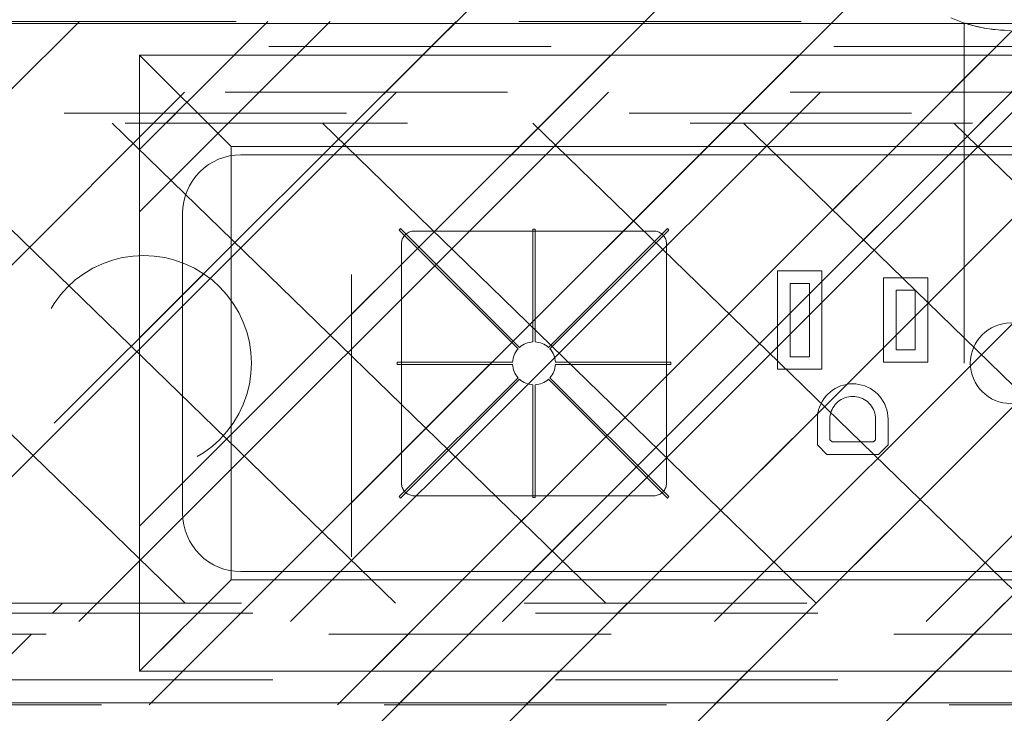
# Model space of a CAD drawing. Header units: inches. Extents: x -471 to -284, y -222 to 20.
# Tile 25 of 54: x -373.16 to -368.52, y 11.85 to 15.12. Entities that reach past the tile are written whole.
import ezdxf

# ---------------------------------------------------------------- set-up
doc = ezdxf.new("R2010")
doc.units = ezdxf.units.IN
doc.header["$LTSCALE"] = 32
doc.header["$MEASUREMENT"] = 0
doc.linetypes.add('Dash Style-1', pattern=[0.083328, 0.041656, -0.041672])
for name, color, linetype, lineweight in [('Black', 7, 'Continuous', 18), ('DashLine', 7, 'Dash Style-1', 13), ('DashLineFill', 7, 'Dash Style-1', 13), ('Dean-Bezel', 7, 'Continuous', 18), ('Drawing', 7, 'Continuous', 18), ('Metal-UtilityGrommet', 7, 'Continuous', 13), ('Metal_1', 7, 'Continuous', 18), ('None', 7, 'Continuous', 18), ('SolidLine', 7, 'Continuous', 15), ('Wood_1-H', 7, 'Continuous', 13)]:
    doc.layers.add(name, color=color, linetype=linetype, lineweight=lineweight)
doc.layers.add('Textile-Cushion', color=7, linetype='Continuous', lineweight=18, true_color=0x4c4c4c)
pattern_1 = [(45, (0, 0), (-1.61301565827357, 1.935715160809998), []), (45, (-1.0608, 1.0608), (-0.4723460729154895, 0.4167612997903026), [])]

# ---------------------------------------------------------------- blocks, each defined once
blk = doc.blocks.new('Group-46')
at = {"layer": 'Textile-Cushion', "color": 31, "true_color": 0xffc198}
for p, q in [((-5.232705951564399, 1.133858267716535), (-2.902855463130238, -1.133858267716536)), ((-4.239783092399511, 1.133858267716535), (-1.90993260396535, -1.133858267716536)), ((-3.246860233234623, 1.133858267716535), (-0.9170097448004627, -1.133858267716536)), ((-2.253937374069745, 1.133858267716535), (0.07591311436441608, -1.133858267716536)), ((-1.261014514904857, 1.133858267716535), (1.068835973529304, -1.133858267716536)), ((-0.2680916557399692, 1.133858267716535), (2.061758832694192, -1.133858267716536)), ((-5.523622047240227, 0.450573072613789), (-3.895778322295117, -1.133858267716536))]:
    blk.add_line(p, q, dxfattribs=at)
blk = doc.blocks.new('Group-47')
at = {"layer": 'Textile-Cushion', "color": 31, "true_color": 0xffc198}
blk.add_blockref('Group-46', (0, 0), dxfattribs=at)
blk = doc.blocks.new('SBDXF2-Shroud (2D)')
at = {"layer": 'DashLineFill', "linetype": 'Continuous', "lineweight": 13}
h = blk.add_hatch(dxfattribs=at)
h.set_pattern_fill('Steel', color=253, style=0, pattern_type=2)
h.set_pattern_definition(pattern_1)
edge = h.paths.add_edge_path()
edge.add_line((-5.570866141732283, 0.9311023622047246), (-5.570866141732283, -0.9311023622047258))
edge.add_arc((-5.320866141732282, -0.9311023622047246), 0.250000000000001, 180.0000000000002, 270)
edge.add_line((-5.320866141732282, -1.181102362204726), (5.320866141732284, -1.181102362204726))
edge.add_arc((5.320866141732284, -0.9311023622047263), 0.2499999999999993, 270.0000000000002, 360)
edge.add_line((5.570866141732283, -0.9311023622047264), (5.570866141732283, 0.9311023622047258))
edge.add_arc((5.320866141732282, 0.9311023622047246), 0.250000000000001, 2.480832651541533e-13, 89.99999999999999)
edge.add_line((5.320866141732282, 1.181102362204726), (-5.320866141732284, 1.181102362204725))
edge.add_arc((-5.320866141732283, 0.9311023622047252), 0.2499999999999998, 90.0000000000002, 135.0000000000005)
edge.add_arc((-5.320866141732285, 0.9311023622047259), 0.2499999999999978, 135.0000000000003, 180.0000000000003)
edge.add_line((-5.570866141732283, 0.9311023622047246), (-5.570866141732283, 0.9311023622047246))
edge = h.paths.add_edge_path()
edge.add_arc((5.320866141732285, -0.931102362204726), 0.2027559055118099, 269.9999999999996, 360.0000000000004)
edge.add_line((5.523622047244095, -0.9311023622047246), (5.523622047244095, 0.9311023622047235))
edge.add_arc((5.320866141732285, 0.9311023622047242), 0.2027559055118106, 359.9999999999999, 450.0000000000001)
edge.add_line((5.320866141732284, 1.133858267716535), (-5.320866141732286, 1.133858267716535))
edge.add_arc((-5.320866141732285, 0.9311023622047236), 0.2027559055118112, 90.00000000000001, 180)
edge.add_line((-5.523622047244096, 0.9311023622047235), (-5.523622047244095, -0.9311023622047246))
edge.add_arc((-5.320866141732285, -0.9311023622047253), 0.2027559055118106, 179.9999999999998, 270.0000000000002)
edge.add_line((-5.320866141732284, -1.133858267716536), (5.320866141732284, -1.133858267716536))
at = {"layer": 'DashLineFill', "flags": 128}
for points in [[(-5.570866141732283, 0.9311023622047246), (-5.570866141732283, -0.9311023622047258, 0.4142135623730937), (-5.320866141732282, -1.181102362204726), (5.320866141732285, -1.181102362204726, 0.4142135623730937), (5.570866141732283, -0.9311023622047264), (5.570866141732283, 0.9311023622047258, 0.4142135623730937), (5.320866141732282, 1.181102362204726), (-5.320866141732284, 1.181102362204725, 0.1989123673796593), (-5.497642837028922, 1.10787905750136, 0.1989123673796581), (-5.570866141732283, 0.9311023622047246)], [(5.320866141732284, -1.133858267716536, 0.4142135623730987), (5.523622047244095, -0.9311023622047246), (5.523622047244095, 0.9311023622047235, 0.4142135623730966), (5.320866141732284, 1.133858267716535), (-5.320866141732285, 1.133858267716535, 0.414213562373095), (-5.523622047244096, 0.9311023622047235), (-5.523622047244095, -0.9311023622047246, 0.4142135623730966), (-5.320866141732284, -1.133858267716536)]]:
    blk.add_lwpolyline(points, format="xyb", close=True, dxfattribs=at)
at = {"layer": 'Metal-UtilityGrommet', "color": 7}
blk.add_blockref('Group-47', (0, 0), dxfattribs=at)
blk = doc.blocks.new('Group-48')
at = {"layer": 'Dean-Bezel'}
for p, q in [((4.110047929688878, 1.454529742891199), (-4.110047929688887, 1.454529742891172)), ((-4.110047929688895, 1.454529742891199), (-4.110047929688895, -1.454529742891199)), ((-4.073452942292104, 1.417761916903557), (-4.110047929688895, 1.454529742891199)), ((-3.918408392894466, 1.262129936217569), (-4.073452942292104, 1.417761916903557)), ((-3.680459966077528, 1.023964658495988), (-3.679725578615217, 1.023029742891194)), ((-3.678547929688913, 1.023029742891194), (-3.679725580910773, 1.023029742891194)), ((-2.860237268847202, 0.6029014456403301), (-2.85675669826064, 0.606699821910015)), ((-2.85675669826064, 0.606699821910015), (-2.852958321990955, 0.6101803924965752)), ((-2.852958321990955, 0.6101803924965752), (-2.848871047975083, 0.6133166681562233)), ((-2.848871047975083, 0.6133166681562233), (-2.844525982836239, 0.6160847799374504)), ((-2.844525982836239, 0.6160847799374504), (-2.839956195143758, 0.6184636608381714)), ((-2.839956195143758, 0.6184636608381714), (-2.835196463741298, 0.6204352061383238)), ((-2.835196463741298, 0.6204352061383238), (-2.830283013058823, 0.6219844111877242)), ((-2.830283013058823, 0.6219844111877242), (-2.825253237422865, 0.6230994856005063)), ((-2.825253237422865, 0.6230994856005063), (-2.820145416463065, 0.6237719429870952)), ((-2.820145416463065, 0.6237719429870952), (-2.814998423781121, 0.6239966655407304)), ((-1.683108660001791, 0.6239966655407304), (-2.814998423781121, 0.6239966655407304)), ((-1.683108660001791, 0.6239966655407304), (-1.677961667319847, 0.6237719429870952)), ((-1.677961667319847, 0.6237719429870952), (-1.672853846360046, 0.6230994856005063)), ((-1.672853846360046, 0.6230994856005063), (-1.667824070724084, 0.6219844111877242)), ((-1.667824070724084, 0.6219844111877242), (-1.662910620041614, 0.6204352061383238)), ((-1.662910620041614, 0.6204352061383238), (-1.658150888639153, 0.6184636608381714)), ((-1.658150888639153, 0.6184636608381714), (-1.653581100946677, 0.6160847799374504)), ((-1.653581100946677, 0.6160847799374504), (-1.649236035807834, 0.6133166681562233)), ((-1.649236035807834, 0.6133166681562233), (-1.645148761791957, 0.6101803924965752)), ((-1.645148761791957, 0.6101803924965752), (-1.641350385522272, 0.606699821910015)), ((-1.641350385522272, 0.606699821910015), (-1.637869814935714, 0.6029014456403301)), ((-2.87382881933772, 0.5700885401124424), (-2.874053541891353, -0.5669482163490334)), ((-2.87382881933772, 0.5700885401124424), (-2.873156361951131, 0.5751963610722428)), ((-2.873156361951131, 0.5751963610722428), (-2.872041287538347, 0.5802261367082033)), ((-2.872041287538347, 0.5802261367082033), (-2.870492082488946, 0.5851395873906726)), ((-2.870492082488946, 0.5851395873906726), (-2.868520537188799, 0.5898993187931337)), ((-2.868520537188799, 0.5898993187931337), (-2.866141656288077, 0.5944691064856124)), ((-2.866141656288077, 0.5944691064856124), (-2.863373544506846, 0.5988141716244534)), ((-2.863373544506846, 0.5988141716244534), (-2.860237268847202, 0.6029014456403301)), ((-1.637869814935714, 0.6029014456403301), (-1.634733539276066, 0.5988141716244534)), ((-1.634733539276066, 0.5988141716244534), (-1.631965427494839, 0.5944691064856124)), ((-1.631965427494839, 0.5944691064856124), (-1.629586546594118, 0.5898993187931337)), ((-1.629586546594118, 0.5898993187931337), (-1.627615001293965, 0.5851395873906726)), ((-1.627615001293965, 0.5851395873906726), (-1.626065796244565, 0.5802261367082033)), ((-1.626065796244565, 0.5802261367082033), (-1.624950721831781, 0.5751963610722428)), ((-1.624950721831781, 0.5751963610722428), (-1.624278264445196, 0.5700885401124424)), ((-1.624278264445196, 0.5700885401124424), (-1.624053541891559, -0.5669482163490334)), ((-1.099699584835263, 0.4361995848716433), (-1.099699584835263, -0.02819958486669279)), ((-0.8903004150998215, 0.4361995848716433), (-1.099699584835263, 0.4361995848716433)), ((-0.8903004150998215, -0.02819958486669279), (-0.8903004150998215, 0.4361995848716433)), ((-1.040644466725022, 0.03085553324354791), (-1.040644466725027, 0.3771444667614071)), ((-0.9493555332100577, 0.3771444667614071), (-1.040644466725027, 0.3771444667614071)), ((-0.9493555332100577, 0.3771444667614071), (-0.9493555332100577, 0.03085553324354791)), ((-0.5996995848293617, 0.4036995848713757), (-0.5996995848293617, 0.004300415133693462)), ((-0.3903717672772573, 0.4036995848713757), (-0.5996995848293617, 0.4036995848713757)), ((-0.3903717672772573, 0.004300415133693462), (-0.3903717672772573, 0.4036995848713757)), ((-0.5406444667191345, 0.06335553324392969), (-0.540644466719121, 0.3446444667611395)), ((-0.4494268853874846, 0.3446444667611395), (-0.540644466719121, 0.3446444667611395)), ((-0.4494268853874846, 0.3446444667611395), (-0.4494268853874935, 0.06335553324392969)), ((-0.4494268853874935, 0.06335553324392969), (-0.5406444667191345, 0.06335553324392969)), ((-0.9493555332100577, 0.03085553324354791), (-1.040644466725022, 0.03085553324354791)), ((-0.3903717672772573, 0.004300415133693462), (-0.5996995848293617, 0.004300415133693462)), ((-0.8903004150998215, -0.02819958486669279), (-1.099699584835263, -0.02819958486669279)), ((-0.8521140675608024, -0.1363412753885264), (-0.8628345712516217, -0.1461585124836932)), ((-0.8405790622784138, -0.1274953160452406), (-0.8521140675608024, -0.1363412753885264)), ((-0.8283172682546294, -0.1196878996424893), (-0.8405790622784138, -0.1274953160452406)), ((-0.8154219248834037, -0.1129783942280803), (-0.8283172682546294, -0.1196878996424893)), ((-0.8019910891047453, -0.1074178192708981), (-0.8154219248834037, -0.1129783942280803)), ((-0.7881268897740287, -0.1030484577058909), (-0.8019910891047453, -0.1074178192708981)), ((-0.7739347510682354, -0.09990353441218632), (-0.7881268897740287, -0.1030484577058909)), ((-0.759522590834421, -0.09800696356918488), (-0.7739347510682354, -0.09990353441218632)), ((-0.744999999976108, -0.09737316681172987), (-0.759522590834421, -0.09800696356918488)), ((-0.7304774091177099, -0.0980069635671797), (-0.744999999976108, -0.09737316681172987)), ((-0.7160652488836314, -0.09990353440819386), (-0.7304774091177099, -0.0980069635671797)), ((-0.7018731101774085, -0.1030484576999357), (-0.7160652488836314, -0.09990353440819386)), ((-0.6880089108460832, -0.1074178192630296), (-0.7018731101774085, -0.1030484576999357)), ((-0.6745780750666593, -0.1129783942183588), (-0.6880089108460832, -0.1074178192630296)), ((-0.6616827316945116, -0.1196878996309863), (-0.6745780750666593, -0.1129783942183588)), ((-0.6494209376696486, -0.1274953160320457), (-0.6616827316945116, -0.1196878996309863)), ((-0.6378859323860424, -0.1363412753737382), (-0.6494209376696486, -0.1274953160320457)), ((-0.627165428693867, -0.1461585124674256), (-0.6378859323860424, -0.1363412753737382)), ((-0.8893285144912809, -0.1806579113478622), (-0.8960467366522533, -0.1935487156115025)), ((-0.8815128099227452, -0.168401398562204), (-0.8893285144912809, -0.1806579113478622)), ((-0.872659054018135, -0.1568723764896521), (-0.8815128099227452, -0.168401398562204)), ((-0.8628345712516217, -0.1461585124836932), (-0.872659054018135, -0.1568723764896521)), ((-0.8210904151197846, -0.1879309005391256), (-0.8141677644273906, -0.1815915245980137)), ((-0.8141677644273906, -0.1815915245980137), (-0.8067191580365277, -0.175879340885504)), ((-0.8067191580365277, -0.175879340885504), (-0.7988012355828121, -0.1708377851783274)), ((-0.7988012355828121, -0.1708377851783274), (-0.7904742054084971, -0.1665051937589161)), ((-0.7904742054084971, -0.1665051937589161), (-0.7818013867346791, -0.1629145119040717)), ((-0.7818013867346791, -0.1629145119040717), (-0.7728487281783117, -0.1600930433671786)), ((-0.7728487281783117, -0.1600930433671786), (-0.7636843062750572, -0.1580622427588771)), ((-0.7636843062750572, -0.1580622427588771), (-0.754377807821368, -0.1568375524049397)), ((-0.754377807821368, -0.1568375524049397), (-0.7449999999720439, -0.1564282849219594)), ((-0.7449999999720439, -0.1564282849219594), (-0.7356221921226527, -0.1568375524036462)), ((-0.7356221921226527, -0.1568375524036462), (-0.7263156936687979, -0.1580622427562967)), ((-0.7263156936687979, -0.1580622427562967), (-0.7171512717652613, -0.1600930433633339)), ((-0.7171512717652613, -0.1600930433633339), (-0.7081986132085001, -0.1629145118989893)), ((-0.7081986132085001, -0.1629145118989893), (-0.6995257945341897, -0.1665051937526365)), ((-0.6995257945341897, -0.1665051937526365), (-0.691198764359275, -0.1708377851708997)), ((-0.691198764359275, -0.1708377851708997), (-0.68328084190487, -0.1758793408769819)), ((-0.68328084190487, -0.1758793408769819), (-0.675832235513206, -0.1815915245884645)), ((-0.675832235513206, -0.1815915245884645), (-0.6689095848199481, -0.1879309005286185)), ((-0.6173409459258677, -0.1568723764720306), (-0.627165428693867, -0.1461585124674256)), ((-0.6084871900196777, -0.1684013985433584), (-0.6173409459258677, -0.1568723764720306)), ((-0.6006714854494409, -0.1806579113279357), (-0.6084871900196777, -0.1684013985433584)), ((-0.5939532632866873, -0.1935487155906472), (-0.6006714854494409, -0.1806579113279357)), ((-0.9059951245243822, -0.220837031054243), (-0.9091496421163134, -0.2350270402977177)), ((-0.9016163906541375, -0.2069757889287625), (-0.9059951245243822, -0.220837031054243)), ((-0.8960467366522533, -0.1935487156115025), (-0.9016163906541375, -0.2069757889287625)), ((-0.8489608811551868, -0.2361537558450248), (-0.8461333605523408, -0.227203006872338)), ((-0.8461333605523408, -0.227203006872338), (-0.8425368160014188, -0.2185326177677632)), ((-0.8425368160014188, -0.2185326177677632), (-0.8381985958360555, -0.2102085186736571)), ((-0.8381985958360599, -0.2102085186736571), (-0.8331516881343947, -0.2022940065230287)), ((-0.8331516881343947, -0.2022940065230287), (-0.8274344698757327, -0.1948492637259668)), ((-0.8274344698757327, -0.1948492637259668), (-0.8210904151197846, -0.1879309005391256)), ((-0.6689095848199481, -0.1879309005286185), (-0.6625655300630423, -0.1948492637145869)), ((-0.6625655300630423, -0.1948492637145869), (-0.6568483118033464, -0.2022940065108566)), ((-0.6568483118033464, -0.2022940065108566), (-0.6518014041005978, -0.2102085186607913)), ((-0.6518014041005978, -0.2102085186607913), (-0.6474631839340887, -0.2185326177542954)), ((-0.6474631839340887, -0.2185326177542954), (-0.6438666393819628, -0.2272030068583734)), ((-0.6438666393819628, -0.2272030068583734), (-0.6410391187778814, -0.2361537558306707)), ((-0.5883836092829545, -0.2069757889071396), (-0.5939532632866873, -0.1935487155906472)), ((-0.5840048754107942, -0.2208370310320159), (-0.5883836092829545, -0.2069757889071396)), ((-0.580850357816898, -0.2350270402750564), (-0.5840048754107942, -0.2208370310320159)), ((-0.9116995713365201, -0.2639600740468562), (-0.9116995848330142, -0.3861196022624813)), ((-0.9110559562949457, -0.2494379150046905), (-0.9116995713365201, -0.2639600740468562)), ((-0.9091496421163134, -0.2350270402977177), (-0.9110559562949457, -0.2494379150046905)), ((-0.8526444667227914, -0.3616581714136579), (-0.8522288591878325, -0.2546224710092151)), ((-0.8522288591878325, -0.2546224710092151), (-0.8509978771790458, -0.2453168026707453)), ((-0.8509978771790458, -0.2453168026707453), (-0.8489608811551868, -0.2361537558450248)), ((-0.6410391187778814, -0.2361537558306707), (-0.6390021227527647, -0.2453168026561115)), ((-0.6390021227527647, -0.2453168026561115), (-0.6377711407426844, -0.2546224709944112)), ((-0.6377711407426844, -0.2546224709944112), (-0.6373555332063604, -0.2640000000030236)), ((-0.6373555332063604, -0.2640000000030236), (-0.6373555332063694, -0.3616581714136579)), ((-0.5789440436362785, -0.2494379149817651), (-0.580850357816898, -0.2350270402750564)), ((-0.5783004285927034, -0.2639600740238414), (-0.5789440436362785, -0.2494379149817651)), ((-0.5783004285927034, -0.2639600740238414), (-0.5783004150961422, -0.3861196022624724)), ((-0.8426581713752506, -0.3716444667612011), (-0.8526444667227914, -0.3616581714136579)), ((-0.6473418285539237, -0.3716444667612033), (-0.842658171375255, -0.3716444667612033)), ((-0.6473418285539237, -0.3716444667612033), (-0.6373555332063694, -0.3616581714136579)), ((-0.9116995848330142, -0.3861196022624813), (-0.8671196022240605, -0.4306995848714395)), ((-0.6228803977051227, -0.4306995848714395), (-0.5783004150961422, -0.3861196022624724)), ((-0.6228803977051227, -0.4306995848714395), (-0.8671196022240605, -0.4306995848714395)), ((-2.87382881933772, -0.5720952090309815), (-2.874053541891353, -0.5669482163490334)), ((-2.873156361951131, -0.5772030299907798), (-2.87382881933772, -0.5720952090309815)), ((-2.872041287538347, -0.5822328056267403), (-2.873156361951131, -0.5772030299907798)), ((-2.870492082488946, -0.5871462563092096), (-2.872041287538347, -0.5822328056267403)), ((-2.868520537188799, -0.5919059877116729), (-2.870492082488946, -0.5871462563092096)), ((-2.866141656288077, -0.5964757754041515), (-2.868520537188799, -0.5919059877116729)), ((-2.863373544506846, -0.6008208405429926), (-2.866141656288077, -0.5964757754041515)), ((-2.860237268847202, -0.6049081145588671), (-2.863373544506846, -0.6008208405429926)), ((-1.634733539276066, -0.6008208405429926), (-1.637869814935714, -0.6049081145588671)), ((-1.631965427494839, -0.5964757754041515), (-1.634733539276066, -0.6008208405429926)), ((-1.629586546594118, -0.5919059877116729), (-1.631965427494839, -0.5964757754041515)), ((-1.627615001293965, -0.5871462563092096), (-1.629586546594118, -0.5919059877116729)), ((-1.626065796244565, -0.5822328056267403), (-1.627615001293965, -0.5871462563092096)), ((-1.624950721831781, -0.5772030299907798), (-1.626065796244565, -0.5822328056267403)), ((-1.624278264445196, -0.5720952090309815), (-1.624950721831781, -0.5772030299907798)), ((-1.624053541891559, -0.5669482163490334), (-1.624278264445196, -0.5720952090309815)), ((-2.85675669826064, -0.608706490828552), (-2.860237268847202, -0.6049081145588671)), ((-2.852958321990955, -0.6121870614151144), (-2.85675669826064, -0.608706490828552)), ((-2.848871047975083, -0.6153233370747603), (-2.852958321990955, -0.6121870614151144)), ((-2.844525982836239, -0.6180914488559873), (-2.848871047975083, -0.6153233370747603)), ((-2.839956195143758, -0.6204703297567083), (-2.844525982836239, -0.6180914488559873)), ((-2.835196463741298, -0.6224418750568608), (-2.839956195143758, -0.6204703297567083)), ((-2.830283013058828, -0.6239910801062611), (-2.835196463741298, -0.6224418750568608)), ((-2.825253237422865, -0.6251061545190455), (-2.830283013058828, -0.6239910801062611)), ((-2.820145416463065, -0.625778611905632), (-2.825253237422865, -0.6251061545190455)), ((-2.814998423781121, -0.6260033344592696), (-2.820145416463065, -0.625778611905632)), ((-1.683108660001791, -0.6260033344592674), (-2.814998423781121, -0.6260033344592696)), ((-1.677961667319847, -0.625778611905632), (-1.683108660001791, -0.6260033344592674)), ((-1.672853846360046, -0.6251061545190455), (-1.677961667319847, -0.625778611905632)), ((-1.667824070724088, -0.6239910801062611), (-1.672853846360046, -0.6251061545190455)), ((-1.662910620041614, -0.6224418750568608), (-1.667824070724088, -0.6239910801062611)), ((-1.658150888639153, -0.6204703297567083), (-1.662910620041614, -0.6224418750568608)), ((-1.653581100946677, -0.6180914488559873), (-1.658150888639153, -0.6204703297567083)), ((-1.649236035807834, -0.6153233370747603), (-1.653581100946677, -0.6180914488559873)), ((-1.645148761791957, -0.6121870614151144), (-1.649236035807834, -0.6153233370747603)), ((-1.641350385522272, -0.608706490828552), (-1.645148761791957, -0.6121870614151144)), ((-1.637869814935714, -0.6049081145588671), (-1.641350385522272, -0.608706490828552)), ((-4.110047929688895, -1.454529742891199), (-3.913227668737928, -1.257709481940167)), ((4.110047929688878, -1.454529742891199), (-4.110047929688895, -1.454529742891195))]:
    blk.add_line(p, q, dxfattribs=at)
blk = doc.blocks.new('Dean-PPUG-BK (2D)')
at = {"layer": 'DashLineFill', "linetype": 'Continuous', "lineweight": 13}
h = blk.add_hatch(dxfattribs=at)
h.set_pattern_fill('Steel', color=253, style=0, pattern_type=2)
h.set_pattern_definition(pattern_1)
h.paths.add_polyline_path([(-4.110047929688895, 1.454529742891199), (4.110047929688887, 1.454529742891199), (4.110047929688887, -1.454529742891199), (-4.110047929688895, -1.454529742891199)])
h = blk.add_hatch(dxfattribs=at)
h.set_pattern_fill('Steel', color=253, style=0, pattern_type=2)
h.set_pattern_definition(pattern_1)
h.paths.add_polyline_path([(-4.090999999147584, 0.5084999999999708), (-4.041158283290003, 0.5060514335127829), (-3.991796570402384, 0.4987293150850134), (-3.943390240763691, 0.486604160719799), (-3.896405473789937, 0.4697927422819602), (-3.851294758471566, 0.4484569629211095), (-3.808492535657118, 0.4228022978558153), (-3.768411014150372, 0.3930758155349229), (-3.731436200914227, 0.3595637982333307), (-3.697924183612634, 0.3225889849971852), (-3.668197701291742, 0.2825074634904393), (-3.642543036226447, 0.2397052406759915), (-3.621207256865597, 0.1945945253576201), (-3.604395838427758, 0.1476097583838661), (-3.592270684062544, 0.09920342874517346), (-3.584948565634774, 0.04984171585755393), (-3.582499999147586, -2.739405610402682e-14), (-3.584948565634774, -0.04984171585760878), (-3.592270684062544, -0.09920342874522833), (-3.604395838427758, -0.147609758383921), (-3.621207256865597, -0.1945945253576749), (-3.642543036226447, -0.2397052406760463), (-3.668197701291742, -0.2825074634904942), (-3.697924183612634, -0.32258898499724), (-3.731436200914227, -0.3595637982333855), (-3.768411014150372, -0.3930758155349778), (-3.808492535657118, -0.4228022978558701), (-3.851294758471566, -0.4484569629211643), (-3.896405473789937, -0.4697927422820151), (-3.943390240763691, -0.4866041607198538), (-3.991796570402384, -0.4987293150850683), (-4.041158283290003, -0.5060514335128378), (-4.090999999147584, -0.5085000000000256), (-4.140841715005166, -0.5060514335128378), (-4.190203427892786, -0.4987293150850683), (-4.238609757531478, -0.4866041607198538), (-4.285594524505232, -0.4697927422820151), (-4.330705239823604, -0.4484569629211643), (-4.373507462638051, -0.4228022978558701), (-4.413588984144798, -0.3930758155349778), (-4.450563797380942, -0.3595637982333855), (-4.484075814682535, -0.32258898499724), (-4.513802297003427, -0.2825074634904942), (-4.539456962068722, -0.2397052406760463), (-4.560792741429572, -0.1945945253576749), (-4.577604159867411, -0.147609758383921), (-4.589729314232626, -0.09920342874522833), (-4.597051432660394, -0.04984171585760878), (-4.599499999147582, -2.739405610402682e-14), (-4.597051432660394, 0.04984171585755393), (-4.589729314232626, 0.09920342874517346), (-4.577604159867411, 0.1476097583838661), (-4.560792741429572, 0.1945945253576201), (-4.539456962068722, 0.2397052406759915), (-4.513802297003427, 0.2825074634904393), (-4.484075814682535, 0.3225889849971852), (-4.450563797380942, 0.3595637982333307), (-4.413588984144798, 0.3930758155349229), (-4.373507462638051, 0.4228022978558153), (-4.330705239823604, 0.4484569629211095), (-4.285594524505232, 0.4697927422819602), (-4.238609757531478, 0.486604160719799), (-4.190203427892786, 0.4987293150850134), (-4.140841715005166, 0.5060514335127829)])
h = blk.add_hatch(dxfattribs=at)
h.set_pattern_fill('Steel', color=253, style=0, pattern_type=2)
h.set_pattern_definition(pattern_1)
h.paths.add_polyline_path([(8.524253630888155e-10, 0.190000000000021), (0.01862325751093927, 0.189085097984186), (0.0370671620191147, 0.1863492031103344), (0.05515408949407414, 0.1818186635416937), (0.07270985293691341, 0.1755371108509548), (0.08956538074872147, 0.1675650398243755), (0.1055583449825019, 0.1579792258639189), (0.1205347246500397, 0.1468719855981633), (0.1343502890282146, 0.1343502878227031), (0.1468719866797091, 0.1205347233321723), (0.1579792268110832, 0.1055583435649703), (0.1675650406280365, 0.08956537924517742), (0.1755371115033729, 0.07270985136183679), (0.1818186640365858, 0.05515408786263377), (0.1863492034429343, 0.03706716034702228), (0.1890850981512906, 0.01862325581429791), (0.190000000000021, -8.524253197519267e-10), (0.189085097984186, -0.01862325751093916), (0.1863492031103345, -0.03706716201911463), (0.1818186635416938, -0.05515408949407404), (0.1755371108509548, -0.07270985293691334), (0.1675650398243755, -0.0895653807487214), (0.1579792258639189, -0.1055583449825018), (0.1468719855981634, -0.1205347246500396), (0.1343502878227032, -0.1343502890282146), (0.1205347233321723, -0.1468719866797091), (0.1055583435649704, -0.1579792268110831), (0.08956537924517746, -0.1675650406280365), (0.07270985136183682, -0.1755371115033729), (0.05515408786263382, -0.1818186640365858), (0.03706716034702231, -0.1863492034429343), (0.01862325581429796, -0.1890850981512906), (-8.524252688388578e-10, -0.190000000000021), (-0.01862325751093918, -0.189085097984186), (-0.03706716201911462, -0.1863492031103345), (-0.05515408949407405, -0.1818186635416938), (-0.07270985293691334, -0.1755371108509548), (-0.0895653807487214, -0.1675650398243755), (-0.1055583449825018, -0.1579792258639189), (-0.1205347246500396, -0.1468719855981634), (-0.1343502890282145, -0.1343502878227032), (-0.1468719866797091, -0.1205347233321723), (-0.1579792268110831, -0.1055583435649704), (-0.1675650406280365, -0.08956537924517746), (-0.1755371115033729, -0.07270985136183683), (-0.1818186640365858, -0.05515408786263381), (-0.1863492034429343, -0.03706716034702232), (-0.1890850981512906, -0.01862325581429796), (-0.190000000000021, 8.524252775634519e-10), (-0.189085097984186, 0.01862325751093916), (-0.1863492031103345, 0.03706716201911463), (-0.1818186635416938, 0.05515408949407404), (-0.1755371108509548, 0.07270985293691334), (-0.1675650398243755, 0.0895653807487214), (-0.1579792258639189, 0.1055583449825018), (-0.1468719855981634, 0.1205347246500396), (-0.1343502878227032, 0.1343502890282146), (-0.1205347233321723, 0.1468719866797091), (-0.1055583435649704, 0.1579792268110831), (-0.08956537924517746, 0.1675650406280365), (-0.07270985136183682, 0.1755371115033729), (-0.05515408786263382, 0.1818186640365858), (-0.03706716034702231, 0.1863492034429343), (-0.01862325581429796, 0.1890850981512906)])
at = {"layer": 'Black'}
for p, q in [((-0.2812500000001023, 1.63083726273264), (-0.227347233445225, 1.609772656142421)), ((-0.227347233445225, 1.609772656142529), (-0.2187500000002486, 1.606879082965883)), ((-0.227347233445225, 1.609772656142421), (-0.1718871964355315, 1.593237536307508)), ((-0.2187500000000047, 1.606879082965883), (-0.2187500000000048, 0)), ((-0.2187500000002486, 1.606879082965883), (-0.215426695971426, 1.605793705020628)), ((-0.2135667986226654, 1.605194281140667), (-0.215426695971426, 1.605793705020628)), ((-0.2055577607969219, 1.602678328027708), (-0.2135667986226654, 1.605194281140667)), ((-0.2055577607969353, 1.602678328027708), (-0.2020888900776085, 1.601621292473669)), ((-0.2020888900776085, 1.601621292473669), (-0.1982548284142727, 1.600475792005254)), ((-0.1982548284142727, 1.600475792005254), (-0.1894430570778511, 1.597933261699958)), ((-0.1894430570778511, 1.597933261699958), (-0.179189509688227, 1.595131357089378)), ((-0.1791895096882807, 1.595131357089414), (-0.1724742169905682, 1.593412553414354)), ((-0.115249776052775, 1.581345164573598), (-0.1718871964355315, 1.593237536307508)), ((-0.1718871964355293, 1.593237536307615), (-0.1675722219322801, 1.592157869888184)), ((-0.167572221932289, 1.592157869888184), (-0.1546796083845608, 1.589104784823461)), ((-0.1546796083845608, 1.589104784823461), (-0.1406097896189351, 1.586065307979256)), ((-0.1254698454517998, 1.583131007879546), (-0.1152497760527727, 1.581345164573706)), ((-0.1152497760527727, 1.581345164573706), (-0.1010009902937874, 1.579114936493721)), ((-0.115249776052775, 1.581345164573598), (-0.05782292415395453, 1.574177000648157)), ((-0.08372266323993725, 1.576812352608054), (-0.1010009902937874, 1.579114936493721)), ((-0.0837226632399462, 1.576812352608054), (-0.05782292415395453, 1.574177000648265)), ((-0.05782292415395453, 1.574177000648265), (-0.04732353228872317, 1.573385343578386)), ((-0.05782292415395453, 1.574177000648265), (-2.383395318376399e-13, 1.571782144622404)), ((-0.03798553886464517, 1.572814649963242), (-0.04732353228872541, 1.573385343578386)), ((-0.03798553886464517, 1.572814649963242), (-0.02854780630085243, 1.572365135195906))]:
    blk.add_line(p, q, dxfattribs=at)
at = {"layer": 'Black', "color": 9}
for p, q in [((-4.110047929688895, 1.454529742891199), (-3.678547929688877, 1.023029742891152)), ((-4.110047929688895, -1.454529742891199), (-3.678547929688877, -1.023029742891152))]:
    blk.add_line(p, q, dxfattribs=at)
at = {"layer": 'Black', "color": 9, "flags": 128}
blk.add_lwpolyline([(-3.678547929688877, 1.023029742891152), (3.678547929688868, 1.023029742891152), (3.678547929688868, -1.023029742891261), (-3.678547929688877, -1.023029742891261)], close=True, dxfattribs=at)
at = {"layer": 'DashLineFill', "flags": 128}
for points in [[(-4.110047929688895, 1.454529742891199), (4.110047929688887, 1.454529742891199), (4.110047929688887, -1.454529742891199), (-4.110047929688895, -1.454529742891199)], [(-4.090999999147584, 0.5084999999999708), (-4.041158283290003, 0.5060514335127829), (-3.991796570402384, 0.4987293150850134), (-3.943390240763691, 0.486604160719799), (-3.896405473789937, 0.4697927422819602), (-3.851294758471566, 0.4484569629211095), (-3.808492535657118, 0.4228022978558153), (-3.768411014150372, 0.3930758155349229), (-3.731436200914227, 0.3595637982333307), (-3.697924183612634, 0.3225889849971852), (-3.668197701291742, 0.2825074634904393), (-3.642543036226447, 0.2397052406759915), (-3.621207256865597, 0.1945945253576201), (-3.604395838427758, 0.1476097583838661), (-3.592270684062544, 0.09920342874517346), (-3.584948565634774, 0.04984171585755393), (-3.582499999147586, -2.739405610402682e-14), (-3.584948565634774, -0.04984171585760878), (-3.592270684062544, -0.09920342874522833), (-3.604395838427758, -0.147609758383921), (-3.621207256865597, -0.1945945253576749), (-3.642543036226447, -0.2397052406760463), (-3.668197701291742, -0.2825074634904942), (-3.697924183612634, -0.32258898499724), (-3.731436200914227, -0.3595637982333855), (-3.768411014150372, -0.3930758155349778), (-3.808492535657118, -0.4228022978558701), (-3.851294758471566, -0.4484569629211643), (-3.896405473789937, -0.4697927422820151), (-3.943390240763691, -0.4866041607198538), (-3.991796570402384, -0.4987293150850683), (-4.041158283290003, -0.5060514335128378), (-4.090999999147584, -0.5085000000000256), (-4.140841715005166, -0.5060514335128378), (-4.190203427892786, -0.4987293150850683), (-4.238609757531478, -0.4866041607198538), (-4.285594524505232, -0.4697927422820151), (-4.330705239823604, -0.4484569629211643), (-4.373507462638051, -0.4228022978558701), (-4.413588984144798, -0.3930758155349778), (-4.450563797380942, -0.3595637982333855), (-4.484075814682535, -0.32258898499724), (-4.513802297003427, -0.2825074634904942), (-4.539456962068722, -0.2397052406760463), (-4.560792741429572, -0.1945945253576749), (-4.577604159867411, -0.147609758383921), (-4.589729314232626, -0.09920342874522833), (-4.597051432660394, -0.04984171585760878), (-4.599499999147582, -2.739405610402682e-14), (-4.597051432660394, 0.04984171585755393), (-4.589729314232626, 0.09920342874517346), (-4.577604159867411, 0.1476097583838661), (-4.560792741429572, 0.1945945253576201), (-4.539456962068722, 0.2397052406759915), (-4.513802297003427, 0.2825074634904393), (-4.484075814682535, 0.3225889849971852), (-4.450563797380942, 0.3595637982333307), (-4.413588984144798, 0.3930758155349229), (-4.373507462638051, 0.4228022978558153), (-4.330705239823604, 0.4484569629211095), (-4.285594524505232, 0.4697927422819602), (-4.238609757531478, 0.486604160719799), (-4.190203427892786, 0.4987293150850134), (-4.140841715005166, 0.5060514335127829)], [(8.524253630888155e-10, 0.190000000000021), (0.01862325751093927, 0.189085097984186), (0.0370671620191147, 0.1863492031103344), (0.05515408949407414, 0.1818186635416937), (0.07270985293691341, 0.1755371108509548), (0.08956538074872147, 0.1675650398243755), (0.1055583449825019, 0.1579792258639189), (0.1205347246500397, 0.1468719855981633), (0.1343502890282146, 0.1343502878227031), (0.1468719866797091, 0.1205347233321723), (0.1579792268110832, 0.1055583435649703), (0.1675650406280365, 0.08956537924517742), (0.1755371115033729, 0.07270985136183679), (0.1818186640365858, 0.05515408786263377), (0.1863492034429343, 0.03706716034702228), (0.1890850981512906, 0.01862325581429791), (0.190000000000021, -8.524253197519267e-10), (0.189085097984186, -0.01862325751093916), (0.1863492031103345, -0.03706716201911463), (0.1818186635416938, -0.05515408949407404), (0.1755371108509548, -0.07270985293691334), (0.1675650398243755, -0.0895653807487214), (0.1579792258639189, -0.1055583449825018), (0.1468719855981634, -0.1205347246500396), (0.1343502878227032, -0.1343502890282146), (0.1205347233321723, -0.1468719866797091), (0.1055583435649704, -0.1579792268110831), (0.08956537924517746, -0.1675650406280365), (0.07270985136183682, -0.1755371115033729), (0.05515408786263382, -0.1818186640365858), (0.03706716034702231, -0.1863492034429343), (0.01862325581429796, -0.1890850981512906), (-8.524252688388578e-10, -0.190000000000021), (-0.01862325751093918, -0.189085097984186), (-0.03706716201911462, -0.1863492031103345), (-0.05515408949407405, -0.1818186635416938), (-0.07270985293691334, -0.1755371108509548), (-0.0895653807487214, -0.1675650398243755), (-0.1055583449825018, -0.1579792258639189), (-0.1205347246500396, -0.1468719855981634), (-0.1343502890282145, -0.1343502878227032), (-0.1468719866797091, -0.1205347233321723), (-0.1579792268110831, -0.1055583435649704), (-0.1675650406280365, -0.08956537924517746), (-0.1755371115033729, -0.07270985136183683), (-0.1818186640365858, -0.05515408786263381), (-0.1863492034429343, -0.03706716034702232), (-0.1890850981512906, -0.01862325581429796), (-0.190000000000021, 8.524252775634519e-10), (-0.189085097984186, 0.01862325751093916), (-0.1863492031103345, 0.03706716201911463), (-0.1818186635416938, 0.05515408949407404), (-0.1755371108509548, 0.07270985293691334), (-0.1675650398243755, 0.0895653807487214), (-0.1579792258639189, 0.1055583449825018), (-0.1468719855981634, 0.1205347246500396), (-0.1343502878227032, 0.1343502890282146), (-0.1205347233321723, 0.1468719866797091), (-0.1055583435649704, 0.1579792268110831), (-0.08956537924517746, 0.1675650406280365), (-0.07270985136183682, 0.1755371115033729), (-0.05515408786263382, 0.1818186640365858), (-0.03706716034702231, 0.1863492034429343), (-0.01862325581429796, 0.1890850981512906)]]:
    blk.add_lwpolyline(points, close=True, dxfattribs=at)
at = {"layer": 'SolidLine', "flags": 128}
blk.add_lwpolyline([(-2.244026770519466, -0.6335016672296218), (-2.254026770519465, -0.6335016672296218), (-2.254026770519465, -0.1018784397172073, -0.1734167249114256), (-2.317175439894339, -0.07572140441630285), (-2.878491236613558, -0.6370372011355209), (-2.885562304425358, -0.6299661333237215), (-2.324246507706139, -0.06865033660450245, -0.1734167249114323), (-2.350403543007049, -0.005501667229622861), (-2.895123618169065, -0.005501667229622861), (-2.895123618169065, 0.004498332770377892), (-2.350403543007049, 0.004498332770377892, -0.1734167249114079), (-2.324246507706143, 0.06764700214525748), (-2.885562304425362, 0.6289627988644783), (-2.878491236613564, 0.6360338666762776), (-2.317175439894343, 0.07471806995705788, -0.1734167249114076), (-2.254026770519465, 0.1008751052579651), (-2.254026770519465, 0.6324983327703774), (-2.244026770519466, 0.6324983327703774), (-2.244026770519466, 0.1008751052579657, -0.1734167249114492), (-2.18087810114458, 0.07471806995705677), (-1.619562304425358, 0.6360338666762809), (-1.612491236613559, 0.628962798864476), (-2.17380703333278, 0.06764700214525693, -0.1734167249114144), (-2.147649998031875, 0.004498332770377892), (-1.602929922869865, 0.004498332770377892), (-1.602929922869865, -0.005501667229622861), (-2.147649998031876, -0.005501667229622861, -0.1734167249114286), (-2.173807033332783, -0.0686503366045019), (-1.612491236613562, -0.6299661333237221), (-1.619562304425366, -0.6370372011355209), (-2.180878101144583, -0.07572140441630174, -0.1734167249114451), (-2.244026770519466, -0.1018784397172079)], format="xyb", close=True, dxfattribs=at)
at = {"layer": 'Black', "color": 7}
blk.add_blockref('Group-48', (0, 0), dxfattribs=at)
blk = doc.blocks.new('Group-51')
at = {"layer": 'SolidLine', "flags": 128}
blk.add_lwpolyline([(32.09645669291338, -4.606299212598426, -0.414213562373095), (32.37204724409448, -4.330708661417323), (39.63582677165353, -4.330708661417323, -0.414213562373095), (39.91141732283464, -4.606299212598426), (39.91141732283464, -6.023622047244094, -0.414213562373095), (39.63582677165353, -6.299212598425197), (32.37204724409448, -6.299212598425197, -0.414213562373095), (32.09645669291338, -6.023622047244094)], format="xyb", close=True, dxfattribs=at)
at = {"layer": 'Metal_1', "color": 7}
blk.add_blockref('Dean-PPUG-BK (2D)', (36.00393700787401, -5.31496062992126), dxfattribs=at)
at = {"layer": 'SolidLine', "color": 7}
blk.add_blockref('SBDXF2-Shroud (2D)', (36.00393700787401, -5.31496062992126), dxfattribs=at)
blk = doc.blocks.new('1BRPX9-Util_Bkt_Lg-N (2D)')
at = {"layer": 'DashLineFill', "linetype": 'Continuous', "lineweight": 13}
h = blk.add_hatch(dxfattribs=at)
h.set_pattern_fill('Steel', color=253, style=0, pattern_type=2)
h.set_pattern_definition(pattern_1)
edge = h.paths.add_edge_path()
edge.add_line((-4.468503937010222, 7.405511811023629), (-3.129921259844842, 7.405511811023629))
edge.add_line((-3.129921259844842, 7.405511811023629), (-3.129921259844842, -2.011811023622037))
edge.add_line((-3.129921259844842, -2.011811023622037), (-4.468503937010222, -2.011811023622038))
edge.add_line((-4.468503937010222, -2.011811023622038), (-4.468503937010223, -2.145669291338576))
edge.add_line((-4.468503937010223, -2.145669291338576), (-2.421259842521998, -2.145669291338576))
edge.add_line((-2.421259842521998, -2.145669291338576), (-2.421259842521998, -2.523622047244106))
edge.add_arc((-2.303149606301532, -2.523622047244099), 0.1181102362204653, 180.0000000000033, 270.0000000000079)
edge.add_line((-2.303149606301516, -2.641732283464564), (2.303149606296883, -2.641732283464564))
edge.add_arc((2.303149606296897, -2.523622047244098), 0.1181102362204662, 269.9999999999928, 359.9999999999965)
edge.add_line((2.421259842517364, -2.523622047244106), (2.421259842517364, -2.145669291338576))
edge.add_line((2.421259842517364, -2.145669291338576), (4.46850393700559, -2.145669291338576))
edge.add_line((4.46850393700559, -2.145669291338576), (4.46850393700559, -2.011811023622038))
edge.add_line((4.46850393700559, -2.011811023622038), (3.129921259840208, -2.011811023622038))
edge.add_line((3.129921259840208, -2.011811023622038), (3.129921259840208, 7.405511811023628))
edge.add_line((3.129921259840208, 7.405511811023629), (4.46850393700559, 7.405511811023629))
edge.add_line((4.46850393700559, 7.405511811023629), (4.46850393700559, 7.539370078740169))
edge.add_line((4.46850393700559, 7.539370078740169), (2.421259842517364, 7.539370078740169))
edge.add_line((2.421259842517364, 7.539370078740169), (2.421259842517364, 7.917322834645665))
edge.add_arc((2.30314960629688, 7.917322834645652), 0.1181102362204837, 6.452788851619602e-12, 89.99999999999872)
edge.add_line((2.303149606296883, 8.035433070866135), (-2.303149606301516, 8.035433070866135))
edge.add_arc((-2.303149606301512, 7.91732283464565), 0.1181102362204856, 90.00000000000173, 179.9999999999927)
edge.add_line((-2.421259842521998, 7.917322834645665), (-2.421259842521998, 7.539370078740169))
edge.add_line((-2.421259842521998, 7.539370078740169), (-4.468503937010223, 7.539370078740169))
edge.add_line((-4.468503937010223, 7.539370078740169), (-4.468503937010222, 7.405511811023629))
at = {"layer": 'DashLineFill', "flags": 128}
blk.add_lwpolyline([(-4.468503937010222, 7.405511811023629), (-3.129921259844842, 7.405511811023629), (-3.129921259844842, -2.011811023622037), (-4.468503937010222, -2.011811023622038), (-4.468503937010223, -2.145669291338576), (-2.421259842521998, -2.145669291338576), (-2.421259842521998, -2.523622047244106, 0.4142135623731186), (-2.303149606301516, -2.641732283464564), (2.303149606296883, -2.641732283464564, 0.4142135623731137), (2.421259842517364, -2.523622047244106), (2.421259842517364, -2.145669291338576), (4.46850393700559, -2.145669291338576), (4.46850393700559, -2.011811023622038), (3.129921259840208, -2.011811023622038), (3.129921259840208, 7.405511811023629), (4.46850393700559, 7.405511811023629), (4.46850393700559, 7.539370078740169), (2.421259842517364, 7.539370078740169), (2.421259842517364, 7.917322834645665, 0.4142135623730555), (2.303149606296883, 8.035433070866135), (-2.303149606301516, 8.035433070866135, 0.4142135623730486), (-2.421259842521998, 7.917322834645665), (-2.421259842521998, 7.539370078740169), (-4.468503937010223, 7.539370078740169)], format="xyb", close=True, dxfattribs=at)
blk = doc.blocks.new('Group-53')
at = {"layer": 'Textile-Cushion', "color": 31, "linetype": 'Continuous', "true_color": 0xffc198}
for p, q in [((-3.917380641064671, 1.279527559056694), (-5.669291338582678, -0.4723831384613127)), ((-2.917380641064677, 1.279527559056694), (-5.417351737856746, -1.220443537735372)), ((-1.917380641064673, 1.279527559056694), (-4.417351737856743, -1.220443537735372)), ((-0.9173806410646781, 1.279527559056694), (-3.417351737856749, -1.220443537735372)), ((0.08261935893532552, 1.279527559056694), (-2.417351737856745, -1.220443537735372)), ((1.08261935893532, 1.279527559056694), (-1.41735173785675, -1.220443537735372)), ((2.082619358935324, 1.279527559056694), (-0.4173517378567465, -1.220443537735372))]:
    blk.add_line(p, q, dxfattribs=at)
blk = doc.blocks.new('SlateShroudSleeve (2D)')
at = {"layer": 'DashLineFill', "linetype": 'Continuous', "lineweight": 13}
h = blk.add_hatch(dxfattribs=at)
h.set_pattern_fill('Steel', color=253, style=0, pattern_type=2)
h.set_pattern_definition(pattern_1)
edge = h.paths.add_edge_path()
edge.add_line((-6.003937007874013, 0.9685039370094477), (-6.003937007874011, -0.968503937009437))
edge.add_arc((-5.358267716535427, -0.9685039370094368), 0.6456692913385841, 180, 225.0000000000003)
edge.add_arc((-5.35826771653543, -0.9685039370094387), 0.6456692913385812, 225.0000000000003, 270.0000000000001)
edge.add_line((-5.358267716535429, -1.61417322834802), (5.358267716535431, -1.614173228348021))
edge.add_arc((5.358267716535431, -0.968503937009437), 0.6456692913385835, 269.9999999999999, 360.0000000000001)
edge.add_line((6.003937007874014, -0.9685039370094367), (6.003937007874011, 0.9685039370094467))
edge.add_arc((5.358267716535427, 0.9685039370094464), 0.6456692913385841, 1.477794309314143e-14, 45.00000000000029)
edge.add_arc((5.35826771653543, 0.9685039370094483), 0.6456692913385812, 45.00000000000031, 90.00000000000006)
edge.add_line((5.358267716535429, 1.614173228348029), (-5.358267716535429, 1.61417322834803))
edge.add_arc((-5.35826771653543, 0.9685039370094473), 0.6456692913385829, 89.9999999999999, 180)
edge.add_line((-6.003937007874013, 0.9685039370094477), (-6.003937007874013, 0.9685039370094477))
edge = h.paths.add_edge_path()
edge.add_arc((5.358267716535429, -0.9685039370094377), 0.3110236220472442, 269.9999999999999, 359.9999999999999)
edge.add_line((5.669291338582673, -0.9685039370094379), (5.669291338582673, 0.9685039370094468))
edge.add_arc((5.35826771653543, 0.9685039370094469), 0.3110236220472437, 359.9999999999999, 405.0000000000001)
edge.add_arc((5.358267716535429, 0.9685039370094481), 0.3110236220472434, 44.99999999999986, 90)
edge.add_line((5.358267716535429, 1.279527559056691), (-5.358267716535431, 1.279527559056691))
edge.add_arc((-5.35826771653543, 0.9685039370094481), 0.3110236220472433, 89.99999999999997, 180.0000000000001)
edge.add_line((-5.669291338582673, 0.9685039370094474), (-5.669291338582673, -0.968503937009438))
edge.add_arc((-5.358267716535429, -0.9685039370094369), 0.3110236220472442, 180.0000000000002, 225.0000000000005)
edge.add_arc((-5.358267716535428, -0.9685039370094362), 0.3110236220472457, 225.0000000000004, 269.9999999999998)
edge.add_line((-5.358267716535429, -1.279527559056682), (5.358267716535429, -1.279527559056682))
at = {"layer": 'DashLine', "lineweight": 13, "transparency": 33554687, "flags": 128}
blk.add_lwpolyline([(-5.885826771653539, 0.9685039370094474, -0.4142135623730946), (-5.358267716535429, 1.496062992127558), (5.358267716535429, 1.496062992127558, -0.4142135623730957), (5.885826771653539, 0.9685039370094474), (5.885826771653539, -0.9685039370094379, -0.4142135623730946), (5.358267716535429, -1.496062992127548), (-5.358267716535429, -1.496062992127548, -0.4142135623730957), (-5.885826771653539, -0.9685039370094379)], format="xyb", close=True, dxfattribs=at)
at = {"layer": 'DashLineFill', "lineweight": 13, "flags": 128}
for points in [[(-6.003937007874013, 0.9685039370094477), (-6.003937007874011, -0.968503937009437, 0.1989123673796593), (-5.81482485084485, -1.425061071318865, 0.1989123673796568), (-5.358267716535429, -1.61417322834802), (5.35826771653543, -1.614173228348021, 0.4142135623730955), (6.003937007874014, -0.9685039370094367), (6.003937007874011, 0.9685039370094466, 0.1989123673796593), (5.81482485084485, 1.425061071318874, 0.1989123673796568), (5.358267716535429, 1.614173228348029), (-5.358267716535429, 1.61417322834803, 0.4142135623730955), (-6.003937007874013, 0.9685039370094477)], [(5.358267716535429, -1.279527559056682, 0.414213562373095), (5.669291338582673, -0.9685039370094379), (5.669291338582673, 0.9685039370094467, 0.1989123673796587), (5.578194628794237, 1.188430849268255, 0.1989123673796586), (5.358267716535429, 1.279527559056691), (-5.35826771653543, 1.279527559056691, 0.4142135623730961), (-5.669291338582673, 0.9685039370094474), (-5.669291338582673, -0.968503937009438, 0.1989123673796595), (-5.578194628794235, -1.188430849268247, 0.198912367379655), (-5.358267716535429, -1.279527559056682)]]:
    blk.add_lwpolyline(points, format="xyb", close=True, dxfattribs=at)
at = {"layer": 'Textile-Cushion', "color": 31, "true_color": 0xffc198}
blk.add_blockref('Group-53', (0, 0), dxfattribs=at)
blk = doc.blocks.new('Group-56')
at = {"layer": 'SolidLine', "flags": 128}
blk.add_lwpolyline([(30.01968503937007, -4.301181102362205, -0.414213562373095), (30.61023622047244, -3.710629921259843), (41.43700787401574, -3.710629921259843, -0.414213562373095), (42.0275590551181, -4.301181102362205), (42.0275590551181, -6.328740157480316, -0.414213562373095), (41.43700787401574, -6.919291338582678), (30.61023622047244, -6.919291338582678, -0.414213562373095), (30.01968503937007, -6.328740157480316)], format="xyb", close=True, dxfattribs=at)
at = {"layer": 'DashLine', "color": 7}
blk.add_blockref('1BRPX9-Util_Bkt_Lg-N (2D)', (36.0236220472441, -8.30708661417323), dxfattribs=at)
at = {"layer": 'Wood_1-H', "color": 7}
blk.add_blockref('SlateShroudSleeve (2D)', (36.02362204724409, -5.31496062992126), dxfattribs=at)
blk = doc.blocks.new('Group-87')
at = {"layer": 'None'}
for name in ['Group-56', 'Group-51']:
    blk.add_blockref(name, (0, 0), dxfattribs=at)
blk = doc.blocks.new('SL Credenza Desk (2D)')
at = {"layer": 'None'}
blk.add_blockref('Group-87', (0, 0), dxfattribs=at)
at = {"layer": 'Drawing', "color": 0, "flags": 1}
for tag in ['Tag', 'Catalog', 'Option1', 'Option2', 'Option3', 'Option4', 'Option5', 'Option6', 'Option7', 'Option8', 'Option9', 'Option10', 'Option11', 'Option12', 'Custom', 'FinishGroup', 'Discount', 'Item2', 'Item3', 'Item6', 'Item9', 'Item10', 'Item12', 'Item13', 'Item16', 'Item19', 'Item20', 'Item21', 'Item22', 'Item23', 'Item24', 'Item25', 'Item8', 'Item18', 'Item1', 'Item4', 'Item5', 'Item7', 'Item11', 'Item14', 'Item15', 'Item17']:
    blk.add_attdef(tag, (-44.99146332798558, 3.308073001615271), '', height=0.007086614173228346, dxfattribs=at)

msp = doc.modelspace()

# ---------------------------------------------------------------- block references
at = {"layer": 'Drawing'}
msp.add_blockref('SL Credenza Desk (2D)', (-404.4901574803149, 18.81496062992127), dxfattribs=at)

doc.saveas('drawing.dxf')
